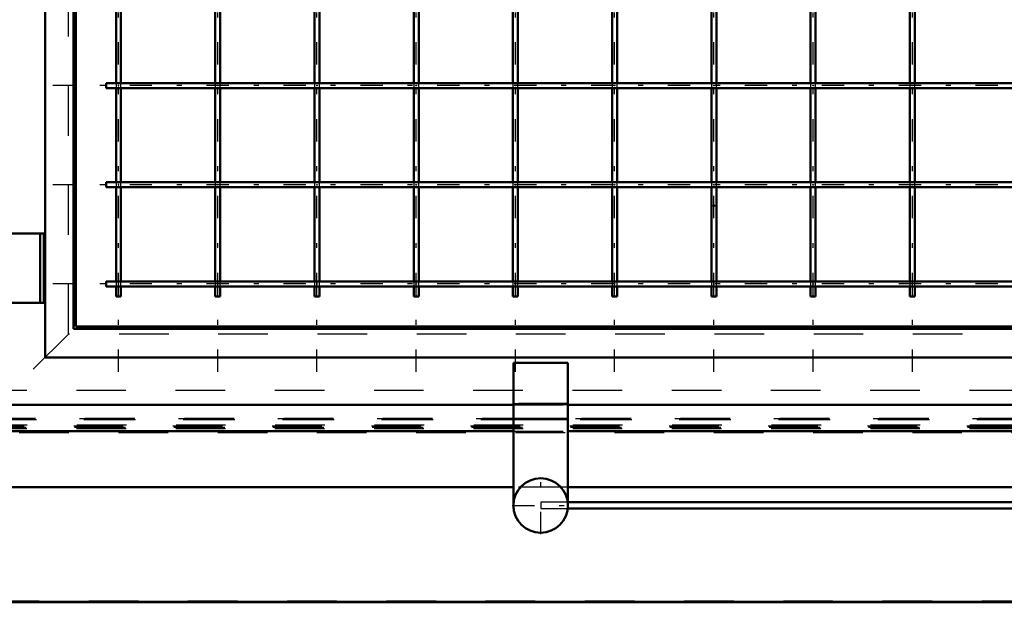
# Model space of a CAD drawing. Header units: millimetres. Extents: x 0 to 420, y 0 to 297.
# Tile 14 of 52: x 106 to 126, y 164 to 176. Entities that reach past the tile are written whole.
import ezdxf

# ---------------------------------------------------------------- set-up
doc = ezdxf.new("R2010")
doc.units = ezdxf.units.MM
doc.linetypes.add('Center', pattern=[1.5, 0.45, -0.5, 0.05, -0.5])
doc.linetypes.add('Dashed', pattern=[2, 1, -1])
for name, color, linetype, lineweight in [('2d ConnectionPoints', 7, 'Continuous', 50), ('AM_0', 7, 'Continuous', 50), ('AM_4', 3, 'Continuous', 25), ('AM_7', 7, 'Center', 25), ('AM_9', 6, 'Dashed', 25)]:
    doc.layers.add(name, color=color, linetype=linetype, lineweight=lineweight)

# ---------------------------------------------------------------- blocks, each defined once
blk = doc.blocks.new('90_FGS300150180131U_0_in_150180C2125Y2N4N_300Op0__1203')
at = {"layer": 'AM_0'}
for p, q in [((116.207, 168.982), (116.207, 166.045)), ((117.307, 168.982), (116.207, 168.982)), ((117.307, 168.982), (117.307, 166.173)), ((117.307, 168.149), (116.207, 168.149)), ((117.307, 167.849), (116.207, 167.849)), ((116.21, 166.045), (116.207, 166.045))]:
    blk.add_line(p, q, dxfattribs=at)
blk.add_circle((116.757, 166.109), 0.55, dxfattribs=at)
at = {"layer": 'AM_7'}
for p, q in [((116.757, 165.532), (116.757, 166.687)), ((116.179, 166.109), (117.334, 166.109))]:
    blk.add_line(p, q, dxfattribs=at)
at = {"layer": 'AM_9'}
for p, q in [((117.307, 168.166), (116.207, 168.166)), ((117.307, 167.866), (116.207, 167.866)), ((117.307, 166.173), (117.307, 166.045))]:
    blk.add_line(p, q, dxfattribs=at)
blk = doc.blocks.new('91_Flat_Glass_Skylight_300150180_13_0_in_150180C2125Y2N4N_300Op0__1203')
at = {"layer": 'AM_0'}
for p, q in [((136.16, 166.173), (117.303, 166.173)), ((117.303, 166.045), (136.161, 166.045))]:
    blk.add_line(p, q, dxfattribs=at)
at = {"layer": 'AM_9'}
for p, q in [((116.757, 166.173), (116.757, 166.045)), ((117.303, 166.173), (116.757, 166.173)), ((116.757, 166.045), (117.303, 166.045))]:
    blk.add_line(p, q, dxfattribs=at)
blk = doc.blocks.new('98_FGS300150180259U_0_in_150180C2125Y2N4N_300Op0__1203')
at = {"layer": 'AM_7'}
for p, q in [((108.248, 168.801), (108.248, 202.351)), ((110.248, 168.801), (110.248, 202.351)), ((112.248, 168.801), (112.248, 202.351)), ((114.248, 168.801), (114.248, 202.351)), ((116.248, 168.801), (116.248, 202.351)), ((118.248, 168.801), (118.248, 202.351)), ((120.248, 168.801), (120.248, 202.351)), ((122.248, 168.801), (122.248, 202.351)), ((124.248, 168.801), (124.248, 202.351)), ((133.723, 174.576), (106.773, 174.576)), ((133.723, 172.576), (106.773, 172.576)), ((133.723, 170.576), (106.773, 170.576))]:
    blk.add_line(p, q, dxfattribs=at)
blk = doc.blocks.new('99_FGS300150180259U_0_in_150180C2125Y2N4N_300Op0__1203')
at = {"layer": 'AM_0'}
for p, q in [((108.198, 176.526), (108.198, 174.626)), ((108.298, 174.626), (108.298, 176.526)), ((110.198, 176.526), (110.198, 174.626)), ((110.298, 174.626), (110.298, 176.526)), ((112.198, 176.526), (112.198, 174.626)), ((112.298, 174.626), (112.298, 176.526)), ((114.198, 176.526), (114.198, 174.626)), ((114.298, 174.626), (114.298, 176.526)), ((116.198, 176.526), (116.198, 174.626)), ((116.298, 174.626), (116.298, 176.526)), ((118.198, 176.526), (118.198, 174.626)), ((118.298, 174.626), (118.298, 176.526)), ((120.198, 176.526), (120.198, 174.626)), ((120.298, 174.626), (120.298, 176.526)), ((122.198, 176.526), (122.198, 174.626)), ((122.298, 174.626), (122.298, 176.526)), ((124.198, 176.526), (124.198, 174.626)), ((124.298, 174.626), (124.298, 176.526)), ((132.498, 174.626), (107.998, 174.626)), ((107.998, 174.526), (107.998, 174.626)), ((107.998, 174.526), (132.498, 174.526)), ((108.198, 174.526), (108.198, 172.626)), ((108.298, 172.626), (108.298, 174.526)), ((110.198, 174.526), (110.198, 172.626)), ((110.298, 172.626), (110.298, 174.526)), ((112.198, 174.526), (112.198, 172.626)), ((112.298, 172.626), (112.298, 174.526)), ((114.198, 174.526), (114.198, 172.626)), ((114.298, 172.626), (114.298, 174.526)), ((116.198, 174.526), (116.198, 172.626)), ((116.298, 172.626), (116.298, 174.526)), ((118.198, 174.526), (118.198, 172.626)), ((118.298, 172.626), (118.298, 174.526)), ((120.198, 174.526), (120.198, 172.626)), ((120.298, 172.626), (120.298, 174.526)), ((122.198, 174.526), (122.198, 172.626)), ((122.298, 172.626), (122.298, 174.526)), ((124.198, 174.526), (124.198, 172.626)), ((124.298, 172.626), (124.298, 174.526)), ((132.498, 172.626), (107.998, 172.626)), ((107.998, 172.526), (107.998, 172.626)), ((107.998, 172.526), (132.498, 172.526)), ((108.198, 172.526), (108.198, 170.626)), ((108.298, 170.626), (108.298, 172.526)), ((110.198, 172.526), (110.198, 170.626)), ((110.298, 170.626), (110.298, 172.526)), ((112.198, 172.526), (112.198, 170.626)), ((112.298, 170.626), (112.298, 172.526)), ((114.198, 172.526), (114.198, 170.626)), ((114.298, 170.626), (114.298, 172.526)), ((116.198, 172.526), (116.198, 170.626)), ((116.298, 170.626), (116.298, 172.526)), ((118.198, 172.526), (118.198, 170.626)), ((118.298, 170.626), (118.298, 172.526)), ((120.198, 172.526), (120.198, 170.626)), ((120.298, 170.626), (120.298, 172.526)), ((122.198, 172.526), (122.198, 170.626)), ((122.298, 170.626), (122.298, 172.526)), ((124.198, 172.526), (124.198, 170.626)), ((124.298, 170.626), (124.298, 172.526)), ((132.498, 170.626), (107.998, 170.626)), ((107.998, 170.526), (107.998, 170.626)), ((107.998, 170.526), (132.498, 170.526)), ((108.198, 170.526), (108.198, 170.326)), ((108.298, 170.326), (108.298, 170.526)), ((110.198, 170.526), (110.198, 170.326)), ((110.298, 170.326), (110.298, 170.526)), ((112.198, 170.526), (112.198, 170.326)), ((112.298, 170.326), (112.298, 170.526)), ((114.198, 170.526), (114.198, 170.326)), ((114.298, 170.326), (114.298, 170.526)), ((116.198, 170.526), (116.198, 170.326)), ((116.298, 170.326), (116.298, 170.526)), ((118.198, 170.526), (118.198, 170.326)), ((118.298, 170.326), (118.298, 170.526)), ((120.198, 170.526), (120.198, 170.326)), ((120.298, 170.326), (120.298, 170.526)), ((122.198, 170.526), (122.198, 170.326)), ((122.298, 170.326), (122.298, 170.526)), ((124.198, 170.526), (124.198, 170.326)), ((124.298, 170.326), (124.298, 170.526)), ((108.198, 170.326), (108.298, 170.326)), ((110.198, 170.326), (110.298, 170.326)), ((112.198, 170.326), (112.298, 170.326)), ((114.198, 170.326), (114.298, 170.326)), ((116.198, 170.326), (116.298, 170.326)), ((118.198, 170.326), (118.298, 170.326)), ((120.198, 170.326), (120.298, 170.326)), ((122.198, 170.326), (122.298, 170.326)), ((124.198, 170.326), (124.298, 170.326))]:
    blk.add_line(p, q, dxfattribs=at)
at = {"layer": 'AM_9'}
for p, q in [((108.198, 174.626), (108.198, 174.526)), ((108.298, 174.526), (108.298, 174.626)), ((110.198, 174.626), (110.198, 174.526)), ((110.298, 174.526), (110.298, 174.626)), ((112.198, 174.626), (112.198, 174.526)), ((112.298, 174.526), (112.298, 174.626)), ((114.198, 174.626), (114.198, 174.526)), ((114.298, 174.526), (114.298, 174.626)), ((116.198, 174.626), (116.198, 174.526)), ((116.298, 174.526), (116.298, 174.626)), ((118.198, 174.626), (118.198, 174.526)), ((118.298, 174.526), (118.298, 174.626)), ((120.198, 174.626), (120.198, 174.526)), ((120.298, 174.526), (120.298, 174.626)), ((122.198, 174.626), (122.198, 174.526)), ((122.298, 174.526), (122.298, 174.626)), ((124.198, 174.626), (124.198, 174.526)), ((124.298, 174.526), (124.298, 174.626)), ((108.198, 172.626), (108.198, 172.526)), ((108.298, 172.526), (108.298, 172.626)), ((110.198, 172.626), (110.198, 172.526)), ((110.298, 172.526), (110.298, 172.626)), ((112.198, 172.626), (112.198, 172.526)), ((112.298, 172.526), (112.298, 172.626)), ((114.198, 172.626), (114.198, 172.526)), ((114.298, 172.526), (114.298, 172.626)), ((116.198, 172.626), (116.198, 172.526)), ((116.298, 172.526), (116.298, 172.626)), ((118.198, 172.626), (118.198, 172.526)), ((118.298, 172.526), (118.298, 172.626)), ((120.198, 172.626), (120.198, 172.526)), ((120.298, 172.526), (120.298, 172.626)), ((122.198, 172.626), (122.198, 172.526)), ((122.298, 172.526), (122.298, 172.626)), ((124.198, 172.626), (124.198, 172.526)), ((124.298, 172.526), (124.298, 172.626)), ((108.198, 170.626), (108.198, 170.526)), ((108.298, 170.526), (108.298, 170.626)), ((110.198, 170.626), (110.198, 170.526)), ((110.298, 170.526), (110.298, 170.626)), ((112.198, 170.626), (112.198, 170.526)), ((112.298, 170.526), (112.298, 170.626)), ((114.198, 170.626), (114.198, 170.526)), ((114.298, 170.526), (114.298, 170.626)), ((116.198, 170.626), (116.198, 170.526)), ((116.298, 170.526), (116.298, 170.626)), ((118.198, 170.626), (118.198, 170.526)), ((118.298, 170.526), (118.298, 170.626)), ((120.198, 170.626), (120.198, 170.526)), ((120.298, 170.526), (120.298, 170.626)), ((122.198, 170.626), (122.198, 170.526)), ((122.298, 170.526), (122.298, 170.626)), ((124.198, 170.626), (124.198, 170.526)), ((124.298, 170.526), (124.298, 170.626))]:
    blk.add_line(p, q, dxfattribs=at)
for points in [[(108.248, 174.582), (108.246, 174.582), (108.244, 174.581), (108.243, 174.579), (108.242, 174.577), (108.242, 174.575), (108.242, 174.573), (108.244, 174.571), (108.245, 174.57), (108.247, 174.57), (108.249, 174.57), (108.251, 174.571), (108.253, 174.572), (108.254, 174.574), (108.254, 174.576), (108.254, 174.578), (108.253, 174.58), (108.251, 174.581), (108.249, 174.582), (108.248, 174.582)], [(110.242, 174.576), (110.242, 174.578), (110.243, 174.58), (110.245, 174.581), (110.247, 174.582), (110.249, 174.582), (110.251, 174.582), (110.252, 174.58), (110.254, 174.579), (110.254, 174.577), (110.254, 174.575), (110.253, 174.573), (110.252, 174.571), (110.25, 174.57), (110.248, 174.57), (110.246, 174.57), (110.244, 174.571), (110.243, 174.573), (110.242, 174.575), (110.242, 174.576)], [(112.242, 174.576), (112.242, 174.578), (112.243, 174.58), (112.245, 174.581), (112.247, 174.582), (112.249, 174.582), (112.251, 174.582), (112.252, 174.58), (112.254, 174.579), (112.254, 174.577), (112.254, 174.575), (112.253, 174.573), (112.252, 174.571), (112.25, 174.57), (112.248, 174.57), (112.246, 174.57), (112.244, 174.571), (112.243, 174.573), (112.242, 174.575), (112.242, 174.576)], [(114.242, 174.576), (114.242, 174.578), (114.243, 174.58), (114.245, 174.581), (114.247, 174.582), (114.249, 174.582), (114.251, 174.582), (114.252, 174.58), (114.254, 174.579), (114.254, 174.577), (114.254, 174.575), (114.253, 174.573), (114.252, 174.571), (114.25, 174.57), (114.248, 174.57), (114.246, 174.57), (114.244, 174.571), (114.243, 174.573), (114.242, 174.575), (114.242, 174.576)], [(116.242, 174.576), (116.242, 174.578), (116.243, 174.58), (116.245, 174.581), (116.247, 174.582), (116.249, 174.582), (116.251, 174.582), (116.252, 174.58), (116.254, 174.579), (116.254, 174.577), (116.254, 174.575), (116.253, 174.573), (116.252, 174.571), (116.25, 174.57), (116.248, 174.57), (116.246, 174.57), (116.244, 174.571), (116.243, 174.573), (116.242, 174.575), (116.242, 174.576)], [(118.242, 174.576), (118.242, 174.578), (118.243, 174.58), (118.245, 174.581), (118.247, 174.582), (118.249, 174.582), (118.251, 174.582), (118.252, 174.58), (118.254, 174.579), (118.254, 174.577), (118.254, 174.575), (118.253, 174.573), (118.252, 174.571), (118.25, 174.57), (118.248, 174.57), (118.246, 174.57), (118.244, 174.571), (118.243, 174.573), (118.242, 174.575), (118.242, 174.576)], [(120.242, 174.576), (120.242, 174.578), (120.243, 174.58), (120.245, 174.581), (120.247, 174.582), (120.249, 174.582), (120.251, 174.582), (120.252, 174.58), (120.254, 174.579), (120.254, 174.577), (120.254, 174.575), (120.253, 174.573), (120.252, 174.571), (120.25, 174.57), (120.248, 174.57), (120.246, 174.57), (120.244, 174.571), (120.243, 174.573), (120.242, 174.575), (120.242, 174.576)], [(122.242, 174.576), (122.242, 174.578), (122.243, 174.58), (122.245, 174.581), (122.247, 174.582), (122.249, 174.582), (122.251, 174.582), (122.252, 174.58), (122.254, 174.579), (122.254, 174.577), (122.254, 174.575), (122.253, 174.573), (122.252, 174.571), (122.25, 174.57), (122.248, 174.57), (122.246, 174.57), (122.244, 174.571), (122.243, 174.573), (122.242, 174.575), (122.242, 174.576)], [(124.242, 174.576), (124.242, 174.578), (124.243, 174.58), (124.245, 174.581), (124.247, 174.582), (124.249, 174.582), (124.251, 174.582), (124.252, 174.58), (124.254, 174.579), (124.254, 174.577), (124.254, 174.575), (124.253, 174.573), (124.252, 174.571), (124.25, 174.57), (124.248, 174.57), (124.246, 174.57), (124.244, 174.571), (124.243, 174.573), (124.242, 174.575), (124.242, 174.576)], [(108.248, 172.582), (108.246, 172.582), (108.244, 172.581), (108.243, 172.579), (108.242, 172.577), (108.242, 172.575), (108.242, 172.573), (108.244, 172.571), (108.245, 172.57), (108.247, 172.57), (108.249, 172.57), (108.251, 172.571), (108.253, 172.572), (108.254, 172.574), (108.254, 172.576), (108.254, 172.578), (108.253, 172.58), (108.251, 172.581), (108.249, 172.582), (108.248, 172.582)], [(110.242, 172.576), (110.242, 172.578), (110.243, 172.58), (110.245, 172.581), (110.247, 172.582), (110.249, 172.582), (110.251, 172.582), (110.252, 172.58), (110.254, 172.579), (110.254, 172.577), (110.254, 172.575), (110.253, 172.573), (110.252, 172.571), (110.25, 172.57), (110.248, 172.57), (110.246, 172.57), (110.244, 172.571), (110.243, 172.573), (110.242, 172.575), (110.242, 172.576)], [(112.242, 172.576), (112.242, 172.578), (112.243, 172.58), (112.245, 172.581), (112.247, 172.582), (112.249, 172.582), (112.251, 172.582), (112.252, 172.58), (112.254, 172.579), (112.254, 172.577), (112.254, 172.575), (112.253, 172.573), (112.252, 172.571), (112.25, 172.57), (112.248, 172.57), (112.246, 172.57), (112.244, 172.571), (112.243, 172.573), (112.242, 172.575), (112.242, 172.576)], [(114.242, 172.576), (114.242, 172.578), (114.243, 172.58), (114.245, 172.581), (114.247, 172.582), (114.249, 172.582), (114.251, 172.582), (114.252, 172.58), (114.254, 172.579), (114.254, 172.577), (114.254, 172.575), (114.253, 172.573), (114.252, 172.571), (114.25, 172.57), (114.248, 172.57), (114.246, 172.57), (114.244, 172.571), (114.243, 172.573), (114.242, 172.575), (114.242, 172.576)], [(116.242, 172.576), (116.242, 172.578), (116.243, 172.58), (116.245, 172.581), (116.247, 172.582), (116.249, 172.582), (116.251, 172.582), (116.252, 172.58), (116.254, 172.579), (116.254, 172.577), (116.254, 172.575), (116.253, 172.573), (116.252, 172.571), (116.25, 172.57), (116.248, 172.57), (116.246, 172.57), (116.244, 172.571), (116.243, 172.573), (116.242, 172.575), (116.242, 172.576)], [(118.242, 172.576), (118.242, 172.578), (118.243, 172.58), (118.245, 172.581), (118.247, 172.582), (118.249, 172.582), (118.251, 172.582), (118.252, 172.58), (118.254, 172.579), (118.254, 172.577), (118.254, 172.575), (118.253, 172.573), (118.252, 172.571), (118.25, 172.57), (118.248, 172.57), (118.246, 172.57), (118.244, 172.571), (118.243, 172.573), (118.242, 172.575), (118.242, 172.576)], [(120.242, 172.576), (120.242, 172.578), (120.243, 172.58), (120.245, 172.581), (120.247, 172.582), (120.249, 172.582), (120.251, 172.582), (120.252, 172.58), (120.254, 172.579), (120.254, 172.577), (120.254, 172.575), (120.253, 172.573), (120.252, 172.571), (120.25, 172.57), (120.248, 172.57), (120.246, 172.57), (120.244, 172.571), (120.243, 172.573), (120.242, 172.575), (120.242, 172.576)], [(122.242, 172.576), (122.242, 172.578), (122.243, 172.58), (122.245, 172.581), (122.247, 172.582), (122.249, 172.582), (122.251, 172.582), (122.252, 172.58), (122.254, 172.579), (122.254, 172.577), (122.254, 172.575), (122.253, 172.573), (122.252, 172.571), (122.25, 172.57), (122.248, 172.57), (122.246, 172.57), (122.244, 172.571), (122.243, 172.573), (122.242, 172.575), (122.242, 172.576)], [(124.242, 172.576), (124.242, 172.578), (124.243, 172.58), (124.245, 172.581), (124.247, 172.582), (124.249, 172.582), (124.251, 172.582), (124.252, 172.58), (124.254, 172.579), (124.254, 172.577), (124.254, 172.575), (124.253, 172.573), (124.252, 172.571), (124.25, 172.57), (124.248, 172.57), (124.246, 172.57), (124.244, 172.571), (124.243, 172.573), (124.242, 172.575), (124.242, 172.576)], [(108.248, 170.582), (108.246, 170.582), (108.244, 170.581), (108.243, 170.579), (108.242, 170.577), (108.242, 170.575), (108.242, 170.573), (108.244, 170.571), (108.245, 170.57), (108.247, 170.57), (108.249, 170.57), (108.251, 170.571), (108.253, 170.572), (108.254, 170.574), (108.254, 170.576), (108.254, 170.578), (108.253, 170.58), (108.251, 170.581), (108.249, 170.582), (108.248, 170.582)], [(110.242, 170.576), (110.242, 170.578), (110.243, 170.58), (110.245, 170.581), (110.247, 170.582), (110.249, 170.582), (110.251, 170.582), (110.252, 170.58), (110.254, 170.579), (110.254, 170.577), (110.254, 170.575), (110.253, 170.573), (110.252, 170.571), (110.25, 170.57), (110.248, 170.57), (110.246, 170.57), (110.244, 170.571), (110.243, 170.573), (110.242, 170.575), (110.242, 170.576)], [(112.242, 170.576), (112.242, 170.578), (112.243, 170.58), (112.245, 170.581), (112.247, 170.582), (112.249, 170.582), (112.251, 170.582), (112.252, 170.58), (112.254, 170.579), (112.254, 170.577), (112.254, 170.575), (112.253, 170.573), (112.252, 170.571), (112.25, 170.57), (112.248, 170.57), (112.246, 170.57), (112.244, 170.571), (112.243, 170.573), (112.242, 170.575), (112.242, 170.576)], [(114.242, 170.576), (114.242, 170.578), (114.243, 170.58), (114.245, 170.581), (114.247, 170.582), (114.249, 170.582), (114.251, 170.582), (114.252, 170.58), (114.254, 170.579), (114.254, 170.577), (114.254, 170.575), (114.253, 170.573), (114.252, 170.571), (114.25, 170.57), (114.248, 170.57), (114.246, 170.57), (114.244, 170.571), (114.243, 170.573), (114.242, 170.575), (114.242, 170.576)], [(116.242, 170.576), (116.242, 170.578), (116.243, 170.58), (116.245, 170.581), (116.247, 170.582), (116.249, 170.582), (116.251, 170.582), (116.252, 170.58), (116.254, 170.579), (116.254, 170.577), (116.254, 170.575), (116.253, 170.573), (116.252, 170.571), (116.25, 170.57), (116.248, 170.57), (116.246, 170.57), (116.244, 170.571), (116.243, 170.573), (116.242, 170.575), (116.242, 170.576)], [(118.242, 170.576), (118.242, 170.578), (118.243, 170.58), (118.245, 170.581), (118.247, 170.582), (118.249, 170.582), (118.251, 170.582), (118.252, 170.58), (118.254, 170.579), (118.254, 170.577), (118.254, 170.575), (118.253, 170.573), (118.252, 170.571), (118.25, 170.57), (118.248, 170.57), (118.246, 170.57), (118.244, 170.571), (118.243, 170.573), (118.242, 170.575), (118.242, 170.576)], [(120.242, 170.576), (120.242, 170.578), (120.243, 170.58), (120.245, 170.581), (120.247, 170.582), (120.249, 170.582), (120.251, 170.582), (120.252, 170.58), (120.254, 170.579), (120.254, 170.577), (120.254, 170.575), (120.253, 170.573), (120.252, 170.571), (120.25, 170.57), (120.248, 170.57), (120.246, 170.57), (120.244, 170.571), (120.243, 170.573), (120.242, 170.575), (120.242, 170.576)], [(122.242, 170.576), (122.242, 170.578), (122.243, 170.58), (122.245, 170.581), (122.247, 170.582), (122.249, 170.582), (122.251, 170.582), (122.252, 170.58), (122.254, 170.579), (122.254, 170.577), (122.254, 170.575), (122.253, 170.573), (122.252, 170.571), (122.25, 170.57), (122.248, 170.57), (122.246, 170.57), (122.244, 170.571), (122.243, 170.573), (122.242, 170.575), (122.242, 170.576)], [(124.242, 170.576), (124.242, 170.578), (124.243, 170.58), (124.245, 170.581), (124.247, 170.582), (124.249, 170.582), (124.251, 170.582), (124.252, 170.58), (124.254, 170.579), (124.254, 170.577), (124.254, 170.575), (124.253, 170.573), (124.252, 170.571), (124.25, 170.57), (124.248, 170.57), (124.246, 170.57), (124.244, 170.571), (124.243, 170.573), (124.242, 170.575), (124.242, 170.576)]]:
    blk.add_lwpolyline(points, dxfattribs=at)
blk = doc.blocks.new('100_FGS300150180223U_0_in_150180C2125Y2N4N_300Op0__1203')
at = {"layer": 'AM_0'}
for p, q in [((106.768, 184.216), (106.768, 169.096)), ((107.344, 184.216), (107.344, 169.672)), ((107.388, 184.216), (107.388, 169.716)), ((105.558, 171.596), (106.748, 171.596)), ((106.668, 171.596), (106.668, 170.196)), ((106.746, 171.596), (106.746, 170.196)), ((106.748, 171.596), (106.748, 170.196)), ((105.558, 170.196), (106.748, 170.196)), ((107.388, 169.716), (133.108, 169.716)), ((107.344, 169.672), (133.152, 169.672)), ((106.768, 169.096), (133.728, 169.096)), ((105.808, 168.136), (116.207, 168.136)), ((117.307, 168.136), (132.378, 168.136)), ((105.28, 167.608), (116.207, 167.608)), ((117.307, 167.608), (132.378, 167.608))]:
    blk.add_line(p, q, dxfattribs=at)
at = {"layer": 'AM_9'}
for p, q in [((116.207, 168.136), (117.307, 168.136)), ((105.345, 167.715), (135.151, 167.715)), ((105.407, 167.735), (135.089, 167.735)), ((105.459, 167.866), (135.037, 167.866)), ((105.55, 167.841), (134.946, 167.841)), ((105.578, 167.87), (134.918, 167.87)), ((105.592, 167.842), (134.904, 167.842)), ((105.361, 167.689), (135.135, 167.689)), ((105.389, 167.686), (135.107, 167.686)), ((105.402, 167.658), (135.094, 167.658)), ((116.207, 167.608), (117.307, 167.608))]:
    blk.add_line(p, q, dxfattribs=at)
blk = doc.blocks.new('101_FGS30015018025101U_0_in_150180C2125Y2N4N_300Op0__1203')
at = {"layer": 'AM_0'}
for p, q in [((116.207, 166.475), (104.147, 166.475)), ((134.638, 166.475), (117.307, 166.475)), ((101.828, 164.156), (138.668, 164.156))]:
    blk.add_line(p, q, dxfattribs=at)
at = {"layer": 'AM_4'}
blk.add_line((138.65, 164.174), (101.846, 164.174), dxfattribs=at)
at = {"layer": 'AM_9'}
for p, q in [((107.237, 169.565), (107.237, 201.587)), ((107.237, 169.565), (105.808, 168.136)), ((133.259, 169.565), (107.237, 169.565)), ((134.398, 168.426), (106.098, 168.426)), ((135.248, 167.576), (105.248, 167.576)), ((117.307, 166.475), (116.207, 166.475)), ((138.648, 164.176), (101.848, 164.176))]:
    blk.add_line(p, q, dxfattribs=at)

msp = doc.modelspace()

# ---------------------------------------------------------------- linework, layer by layer
at = {"layer": '2d ConnectionPoints'}
msp.add_point((120.248, 172.156), dxfattribs=at)

# ---------------------------------------------------------------- block references
for name in ['101_FGS30015018025101U_0_in_150180C2125Y2N4N_300Op0__1203', '91_Flat_Glass_Skylight_300150180_13_0_in_150180C2125Y2N4N_300Op0__1203', '100_FGS300150180223U_0_in_150180C2125Y2N4N_300Op0__1203', '98_FGS300150180259U_0_in_150180C2125Y2N4N_300Op0__1203', '99_FGS300150180259U_0_in_150180C2125Y2N4N_300Op0__1203', '90_FGS300150180131U_0_in_150180C2125Y2N4N_300Op0__1203']:
    msp.add_blockref(name, (0, 0))

doc.saveas('drawing.dxf')
